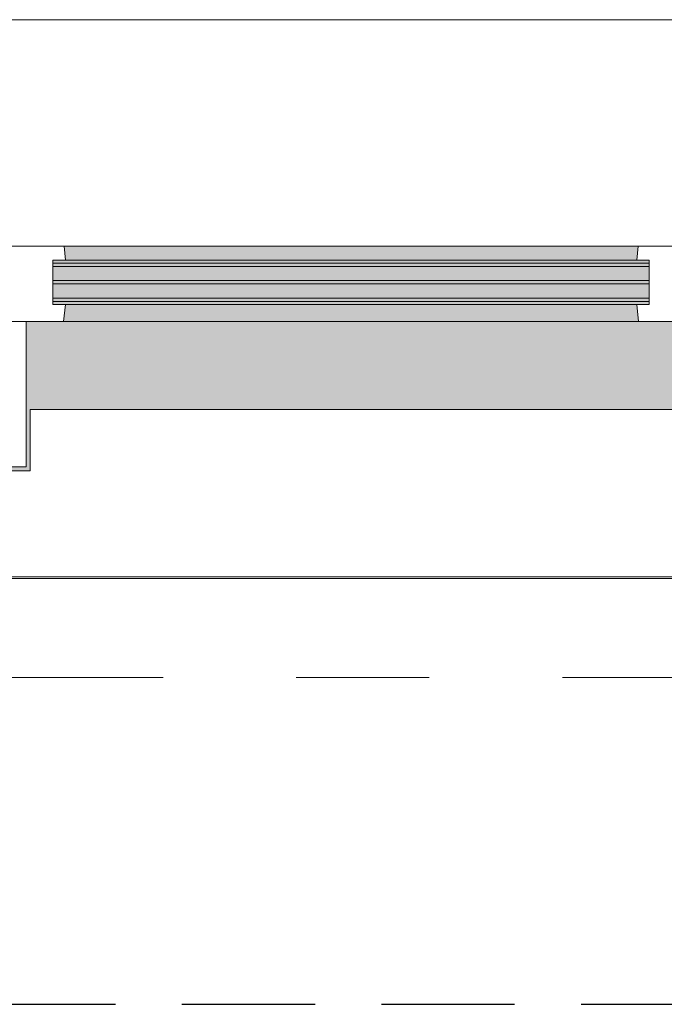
# Model space of a CAD drawing. Extents: x 2820 to 91013, y 1478 to 38178.
# Tile 154 of 182: x 43289 to 44058, y 35438 to 36613. Entities that reach past the tile are written whole.
import ezdxf

# ---------------------------------------------------------------- set-up
doc = ezdxf.new("R2010")
doc.units = 0
doc.header["$LTSCALE"] = 50
doc.linetypes.add('HIDDEN2', pattern=[4.7625, 3.175, -1.5875])
doc.linetypes.add('Onderlegger 2e verdieping$0$stramien', pattern=[22.225, 12.7, -3.175, 3.175, -3.175])
doc.layers.get('0').update_dxf_attribs({"linetype": 'CONTINUOUS'})
doc.layers.add('IWTEKST', color=2, linetype='CONTINUOUS')
for name, color, linetype, lineweight in [('Onderlegger 2e verdieping$0$A-FLOR-OTLN', 8, 'CONTINUOUS', 18), ('Onderlegger 2e verdieping$0$A-GLAZ', 8, 'CONTINUOUS', 25), ('Onderlegger 2e verdieping$0$S-GRID', 8, 'CONTINUOUS', 18)]:
    doc.layers.add(name, color=color, linetype=linetype, lineweight=lineweight)
pattern_1 = [(45, (-43933.26, -36403.2), (-212.132, 212.132), [])]

# ---------------------------------------------------------------- blocks, each defined once
blk = doc.blocks.new('Onderlegger 2e verdieping$0$31_KA_Houten kozijn metselwerkgevel met draaiend deel verdieping - 31_KA_Houten kozijn metselwerkgevel met draaiend deel verdieping-V175-Plotview 2e Verdieping - schaal 1 op 100')
at = {"layer": 'Onderlegger 2e verdieping$0$A-GLAZ', "lineweight": 18}
h = blk.add_hatch(dxfattribs=at)
h.set_pattern_fill('FP_301', color=256, style=0, pattern_type=2)
h.set_pattern_definition(pattern_1)
h.paths.add_polyline_path([(-675.5, -76.9), (-656.5, -76.9), (-656.5, -56.9), (-664.2, -56.9), (-673.9, 210.1), (-706.5, 210.1), (-706.5, 180.1), (-688.5, 180.1), (-688.5, -76.9)], flags=0)
h = blk.add_hatch(dxfattribs=at)
h.set_pattern_fill('FP_301', color=256, style=0, pattern_type=2)
h.set_pattern_definition(pattern_1)
h.paths.add_polyline_path([(656.5, -76.9), (688.5, -76.9), (688.5, 180.1), (706.5, 180.1), (706.5, 210.1), (673.9, 210.1), (664.2, -56.9), (656.5, -56.9)], flags=0)
at = {"layer": 'Onderlegger 2e verdieping$0$A-GLAZ'}
h = blk.add_hatch(color=256, dxfattribs=at)
h.paths.add_polyline_path([(-589.5, -77), (92, -77), (93.6, -60), (-591.1, -60)], flags=0)
h.paths.add_polyline_path([(180.5, -77), (589.5, -77), (591.1, -60), (174, -60), (174, -77)], flags=0)
h = blk.add_hatch(color=256, dxfattribs=at)
h.paths.add_polyline_path([(-604.5, -129.8), (107, -129.8), (107, -126.3), (-604.5, -126.3)], flags=0)
h.paths.add_polyline_path([(152.5, -129.8), (170, -129.8), (170, -99), (165, -99), (165, -114), (152.5, -114), (152.5, -126.3)], flags=0)
h.paths.add_polyline_path([(591.1, -129.8), (604.5, -129.8), (604.5, -77), (567.9, -77), (569.5, -99), (580, -99), (580, -129.8), (589.5, -129.8)], flags=0)
h.paths.add_polyline_path([(-64, -122.3), (107, -122.3), (107, -105.3), (-604.5, -105.3), (-604.5, -122.3), (-369.7, -122.3)], flags=0)
h.paths.add_polyline_path([(-369.7, -101.3), (107, -101.3), (107, -84.3), (-604.5, -84.3), (-604.5, -101.3), (-586.3, -101.3)], flags=0)
h.paths.add_polyline_path([(174, -99), (180.5, -99), (182.1, -77), (174, -77), (174, -84.3)], flags=0)
h.paths.add_polyline_path([(107, -80.3), (107, -77), (-604.5, -77), (-604.5, -80.3), (93.9, -80.3)], flags=0)
h = blk.add_hatch(color=256, dxfattribs=at)
h.paths.add_polyline_path([(-369.7, -150), (94.3, -150), (92, -129.8), (-589.5, -129.8), (-591.8, -150), (-589.5, -150)], flags=0)
h.paths.add_polyline_path([(152.5, -150), (170, -150), (170, -129.8), (152.5, -129.8), (152.5, -145.8)], flags=0)
h.paths.add_polyline_path([(589.5, -150), (591.8, -150), (589.5, -129.8), (580, -129.8), (580, -150)], flags=0)
blk.add_hatch(color=256, dxfattribs=at).paths.add_polyline_path([(-631.5, -328.5), (-631.5, -255), (631.5, -255), (631.5, -328.5), (656.5, -328.5), (656.5, -323.5), (636.5, -323.5), (636.5, -150), (607, -150), (607, -166), (143, -166), (143, -150), (-636.5, -150), (-636.5, -323.5), (-656.5, -323.5), (-656.5, -328.5), (-636.5, -328.5)], flags=0)
at = {"layer": 'Onderlegger 2e verdieping$0$A-GLAZ', "lineweight": 18}
h = blk.add_hatch(dxfattribs=at)
h.set_pattern_fill('FP_301', color=256, style=0, pattern_type=2)
h.set_pattern_definition(pattern_1)
h.paths.add_polyline_path([(-636.5, -323.5), (-636.5, -150), (-656.5, -150), (-656.5, -323.5)], flags=0)
h.paths.add_polyline_path([(656.5, -323.5), (656.5, -150), (636.5, -150), (636.5, -323.5)], flags=0)
for p, q in [((-706.5, 210.1), (-673.9, 210.1)), ((-706.5, 180.1), (-706.5, 210.1)), ((-673.9, 210.1), (-664.2, -56.9)), ((-673.9, 210.1), (673.9, 210.1)), ((673.9, 210.1), (664.2, -56.9)), ((706.5, 210.1), (673.9, 210.1)), ((706.5, 180.1), (706.5, 210.1)), ((-688.5, 180.1), (-706.5, 180.1)), ((-688.5, -76.9), (-688.5, 180.1)), ((688.5, -76.9), (688.5, 180.1)), ((688.5, 180.1), (706.5, 180.1)), ((-664.2, -56.9), (-656.5, -56.9)), ((-656.5, -56.9), (-656.5, -76.9)), ((664.2, -56.9), (656.5, -56.9)), ((656.5, -56.9), (656.5, -76.9)), ((-656.5, -150), (-656.5, -60)), ((-656.5, -60), (-591.1, -60)), ((-591.1, -60), (93.6, -60)), ((-591.1, -60), (-589.5, -77)), ((92, -77), (93.6, -60)), ((93.6, -60), (174, -60)), ((174, -60), (174, -99)), ((174, -60), (591.1, -60)), ((589.5, -77), (591.1, -60)), ((591.1, -60), (656.5, -60)), ((656.5, -60), (656.5, -150)), ((-656.5, -76.9), (-688.5, -76.9)), ((-688.5, -76.9), (-688.5, -94.9)), ((-604.5, -77), (-604.5, -80.3)), ((-589.5, -77), (-604.5, -77)), ((92, -77), (-589.5, -77)), ((107, -77), (92, -77)), ((107, -80.3), (107, -77)), ((182.1, -77), (174, -77)), ((589.5, -77), (567.9, -77)), ((604.5, -77), (589.5, -77)), ((604.5, -129.8), (604.5, -77)), ((656.5, -76.9), (688.5, -76.9)), ((688.5, -94.9), (688.5, -76.9)), ((-604.5, -84.3), (-604.5, -101.3)), ((107, -101.3), (107, -84.3)), ((-604.5, -105.3), (-604.5, -122.3)), ((107, -122.3), (107, -105.3)), ((165, -99), (165, -114)), ((170, -99), (165, -99)), ((152.5, -114), (152.5, -150)), ((165, -114), (152.5, -114)), ((-604.5, -126.3), (-604.5, -129.8)), ((107, -129.8), (107, -126.3)), ((-604.5, -129.8), (-589.5, -129.8)), ((-589.5, -129.8), (-591.8, -150)), ((-589.5, -129.8), (92, -129.8)), ((92, -129.8), (107, -129.8)), ((94.3, -150), (92, -129.8)), ((152.5, -129.8), (170, -129.8)), ((580, -129.8), (589.5, -129.8)), ((589.5, -129.8), (604.5, -129.8)), ((591.8, -150), (589.5, -129.8)), ((-656.5, -150), (-636.5, -150)), ((-656.5, -323.5), (-656.5, -150)), ((-591.8, -150), (-656.5, -150)), ((-636.5, -150), (-636.5, -323.5)), ((94.3, -150), (-591.8, -150)), ((143, -150), (94.3, -150)), ((656.5, -150), (607, -150)), ((636.5, -150), (656.5, -150)), ((636.5, -323.5), (636.5, -150)), ((656.5, -150), (656.5, -323.5)), ((-636.5, -323.5), (-656.5, -323.5)), ((-656.5, -328.5), (-656.5, -323.5)), ((656.5, -323.5), (636.5, -323.5)), ((656.5, -323.5), (656.5, -328.5))]:
    blk.add_line(p, q, dxfattribs=at)
blk = doc.blocks.new('Onderlegger 2e verdieping$0$31_KA_Houten kozijn metselwerkgevel triple glas - Type-9950180-Plotview 2e Verdieping - schaal 1 op 100')
at = {"layer": 'Onderlegger 2e verdieping$0$A-GLAZ'}
for points in [[(0, 42), (711.5, 42), (711.5, 46), (0, 46)], [(0, 21), (711.5, 21), (711.5, 25), (0, 25)], [(0, 0), (711.5, 0), (711.5, 4), (0, 4)]]:
    blk.add_hatch(color=256, dxfattribs=at).paths.add_polyline_path(points, flags=0)
at = {"layer": 'Onderlegger 2e verdieping$0$A-GLAZ', "lineweight": 18}
for p, q in [((0, 46), (711.5, 46)), ((0, 42), (0, 46)), ((711.5, 42), (0, 42)), ((711.5, 46), (711.5, 42)), ((0, 25), (711.5, 25)), ((0, 21), (0, 25)), ((711.5, 25), (711.5, 21)), ((711.5, 21), (0, 21)), ((0, 4), (711.5, 4)), ((0, 0), (0, 4)), ((711.5, 0), (0, 0)), ((711.5, 4), (711.5, 0))]:
    blk.add_line(p, q, dxfattribs=at)
blk = doc.blocks.new('Onderlegger 2e verdieping$0$vensterbank tweede verdieping - vensterbank tweede verdieping-11898810-Plotview 2e Verdieping - schaal 1 op 100')
at = {"layer": 'Onderlegger 2e verdieping$0$A-GLAZ', "lineweight": 18}
for p, q in [((44564.8, 36148.2), (43301.8, 36148.2)), ((43301.8, 36148.2), (43301.8, 36074.7)), ((43301.8, 36074.7), (42731.4, 36074.7)), ((43131.6, 35948.2), (44734.8, 35948.2))]:
    blk.add_line(p, q, dxfattribs=at)
blk = doc.blocks.new('Onderlegger 2e verdieping')
at = {"layer": 'Onderlegger 2e verdieping$0$A-FLOR-OTLN'}
blk.add_line((43126.6, 35946.2), (44739.9, 35946.2), dxfattribs=at)
at = {"layer": 'Onderlegger 2e verdieping$0$S-GRID', "linetype": 'Onderlegger 2e verdieping$0$stramien'}
blk.add_line((2820.4, 35828.2), (55386.6, 35828.2), dxfattribs=at)
at = {"layer": 'Onderlegger 2e verdieping$0$A-GLAZ'}
for name, p in [('Onderlegger 2e verdieping$0$31_KA_Houten kozijn metselwerkgevel met draaiend deel verdieping - 31_KA_Houten kozijn metselwerkgevel met draaiend deel verdieping-V175-Plotview 2e Verdieping - schaal 1 op 100', (43933.3, 36403.2)), ('Onderlegger 2e verdieping$0$31_KA_Houten kozijn metselwerkgevel triple glas - Type-9950180-Plotview 2e Verdieping - schaal 1 op 100', (43328.7, 36276.9)), ('Onderlegger 2e verdieping$0$vensterbank tweede verdieping - vensterbank tweede verdieping-11898810-Plotview 2e Verdieping - schaal 1 op 100', (0, 0))]:
    blk.add_blockref(name, p, dxfattribs=at)

msp = doc.modelspace()

# ---------------------------------------------------------------- linework, layer by layer
at = {"layer": 'IWTEKST', "linetype": 'HIDDEN2'}
msp.add_line((4906.6, 35438.2), (57185, 35438.2), dxfattribs=at)

# ---------------------------------------------------------------- block references
msp.add_blockref('Onderlegger 2e verdieping', (0, 0))

doc.saveas('drawing.dxf')
